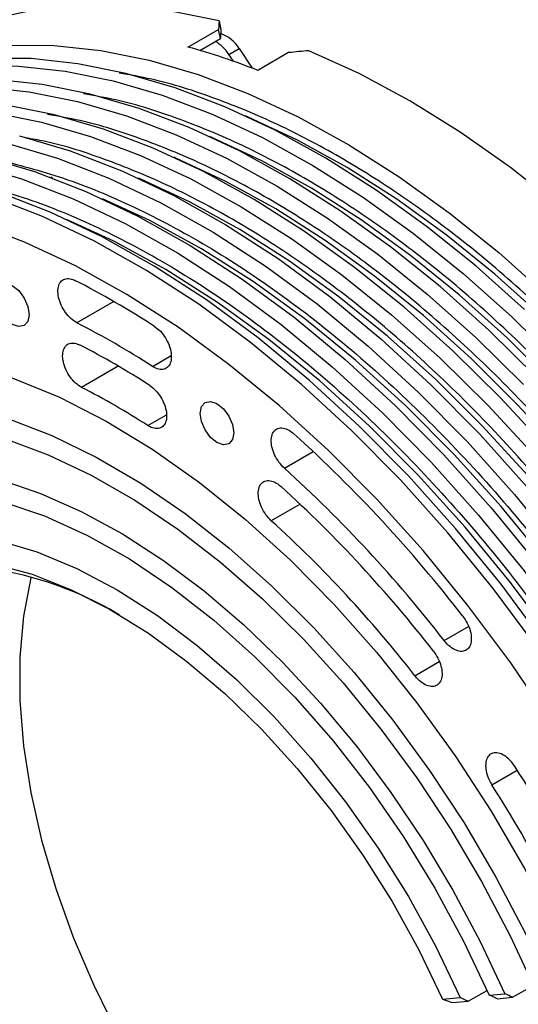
# Model space of a CAD drawing. Header units: millimetres. Extents: x 15 to 415, y 5 to 292.
# Tile 45 of 58: x 355 to 366, y 151 to 173. Entities that reach past the tile are written whole.
import ezdxf

# ---------------------------------------------------------------- set-up
doc = ezdxf.new("R2010")
doc.units = ezdxf.units.MM

msp = doc.modelspace()

# ---------------------------------------------------------------- linework, layer by layer
at = {"color": 7, "linetype": 'Continuous', "lineweight": 25}
for p, q in [((359.149143, 173.345465), (359.191702, 173.136827)), ((358.433615, 172.74179), (359.140722, 173.150183)), ((359.183276, 172.941569), (359.140722, 173.150183)), ((358.705487, 172.665619), (359.183276, 172.941569)), ((359.376745, 172.573083), (359.612447, 172.709214)), ((359.612447, 172.709214), (359.912739, 172.257972)), ((359.480863, 172.416628), (359.376745, 172.573083)), ((360.752449, 172.614832), (360.045342, 172.206439)), ((355.276603, 169.754583), (355.310862, 169.729516)), ((355.276603, 169.754583), (355.310879, 169.72951)), ((365.912262, 150.85135), (366.38884, 151.126601)), ((364.29572, 150.807019), (364.705324, 150.843471)), ((364.889589, 150.76034), (365.322927, 151.010617)), ((365.370667, 150.902682), (365.728815, 150.934554)), ((365.554379, 150.819501), (365.912262, 150.85135)), ((364.29572, 150.807019), (364.29659, 150.806052)), ((364.529884, 150.728329), (364.889589, 150.76034))]:
    msp.add_line(p, q, dxfattribs=at)
at = {"color": 8, "linetype": 'Continuous', "lineweight": 25}
for p, q in [((359.188665, 173.052729), (359.187919, 173.052298)), ((356.72756, 166.879959), (355.877133, 166.388791)), ((357.614036, 165.385633), (358.045423, 165.634783)), ((356.830054, 165.391869), (355.984005, 164.903229)), ((357.507165, 164.02352), (357.937468, 164.272044)), ((360.654524, 163.042173), (361.318337, 163.425561)), ((361.016524, 162.211894), (360.35405, 161.829279)), ((364.333185, 159.070896), (364.895964, 159.395932)), ((363.659825, 158.260549), (364.22222, 158.585363)), ((365.433499, 155.748413), (366.0182, 156.08611))]:
    msp.add_line(p, q, dxfattribs=at)
at = {"color": 7, "linetype": 'Continuous', "lineweight": 25, "flags": 128}
for points in [[(359.149143, 173.345465), (358.040825, 173.573014), (356.961379, 173.692071), (355.916503, 173.702008), (354.911713, 173.602774), (353.952314, 173.394891), (353.043369, 173.079457), (352.189677, 172.658137), (352.173888, 172.649044)], [(350.332623, 171.578442), (350.590202, 171.734375), (351.441888, 172.158026), (352.34887, 172.475982), (353.306368, 172.686567), (354.309333, 172.78867), (355.352477, 172.781754), (356.430303, 172.665854), (357.537127, 172.441582), (358.667115, 172.11012), (359.814309, 171.673215), (360.972663, 171.133171), (362.136068, 170.492835), (363.298393, 169.755582), (364.45351, 168.925299), (365.595328, 168.006364), (366.717829, 167.00362)], [(378.655717, 150.328127), (378.234961, 151.824728), (377.736475, 153.327644), (377.162892, 154.82894), (376.517238, 156.320691), (375.802923, 157.795024), (375.023717, 159.244155), (374.183733, 160.660434), (373.287405, 162.036385), (372.339466, 163.364744), (371.344918, 164.638501), (370.309013, 165.850929), (369.237218, 166.995631), (368.135191, 168.066561), (367.00875, 169.058068), (365.863841, 169.964918), (364.706508, 170.782323), (363.54286, 171.505968), (362.379039, 172.132033), (361.22119, 172.657214)], [(366.187499, 166.697325), (365.064998, 167.700069), (363.92318, 168.619005), (362.768063, 169.449287), (361.605738, 170.18654), (360.442333, 170.826877), (359.283979, 171.36692), (358.136785, 171.803825), (357.006797, 172.135287), (355.899973, 172.359559), (354.822147, 172.475459), (353.779002, 172.482376), (352.776038, 172.380272), (351.81854, 172.169688), (350.911558, 171.851731), (350.064353, 171.43067)], [(349.507665, 171.101983), (349.765244, 171.257916), (350.61693, 171.681568), (351.523912, 171.999524), (352.48141, 172.210108), (353.484375, 172.312212), (354.527519, 172.305295), (355.605345, 172.189395), (356.712169, 171.965123), (357.842157, 171.633661), (358.989351, 171.196757), (360.147705, 170.656713), (361.311111, 170.016376), (362.473435, 169.279124), (363.628552, 168.448841), (364.77037, 167.529905), (365.892872, 166.527161), (366.990138, 165.445894)], [(366.459808, 165.139599), (365.362541, 166.220866), (364.24004, 167.22361), (363.098222, 168.142546), (361.943105, 168.972829), (360.78078, 169.710081), (359.617375, 170.350418), (358.459021, 170.890462), (357.311827, 171.327366), (356.181839, 171.658828), (355.075015, 171.8831), (353.997189, 171.999), (352.954045, 172.005917), (351.95108, 171.903813), (350.993582, 171.693229), (350.0866, 171.375273), (349.239395, 170.954212)], [(348.682707, 170.625524), (348.940286, 170.781458), (349.791972, 171.205109), (350.698954, 171.523065), (351.656452, 171.73365), (352.659417, 171.835753), (353.702561, 171.828836), (354.780387, 171.712937), (355.887211, 171.488664), (357.017199, 171.157202), (358.164393, 170.720298), (359.322747, 170.180254), (360.486153, 169.539918), (361.648478, 168.802665), (362.803594, 167.972382), (363.945412, 167.053446), (365.067914, 166.050702), (366.16518, 164.969435)], [(366.701097, 163.509052), (365.63485, 164.66314), (364.537584, 165.744407), (363.415082, 166.747151), (362.273264, 167.666087), (361.118147, 168.49637), (359.955823, 169.233623), (358.792417, 169.873959), (357.634063, 170.414003), (356.486869, 170.850907), (355.356881, 171.182369), (354.250057, 171.406642), (353.172231, 171.522541), (352.129087, 171.529458), (351.126122, 171.427355), (350.168624, 171.21677), (349.261642, 170.898814), (348.414437, 170.477753)], [(347.857749, 170.149065), (348.115328, 170.304999), (348.967014, 170.72865), (349.873996, 171.046606), (350.831494, 171.257191), (351.834459, 171.359294), (352.877604, 171.352377), (353.955429, 171.236478), (355.062253, 171.012206), (356.192241, 170.680744), (357.339436, 170.243839), (358.497789, 169.703795), (359.661195, 169.063459), (360.82352, 168.326206), (361.978636, 167.495923), (363.120455, 166.576987), (364.242956, 165.574243), (365.340222, 164.492977), (366.406469, 163.338888)], [(354.553463, 170.70054), (355.722079, 170.354008), (356.908737, 169.89496), (358.106753, 169.325981), (359.309381, 168.650276), (360.50985, 167.871649), (361.701399, 166.994485), (362.877318, 166.023723), (364.030986, 164.964831), (365.155905, 163.82377), (366.245742, 162.606967), (367.29436, 161.321273), (368.295853, 159.973928), (369.244582, 158.57252), (370.135204, 157.124939), (370.962705, 155.639338), (371.722424, 154.124082), (372.410083, 152.587704)], [(354.258835, 170.530377), (355.427452, 170.183844), (356.614109, 169.724796), (357.812125, 169.155817), (359.014754, 168.480112), (360.215222, 167.701485), (361.406771, 166.824321), (362.58269, 165.85356), (363.736358, 164.794667), (364.861277, 163.653607), (365.951114, 162.436803), (366.999732, 161.151109), (368.001225, 159.803764), (368.949954, 158.402356), (369.840576, 156.954775), (370.668077, 155.469174), (371.427796, 153.953918), (372.115455, 152.41754)], [(353.728505, 170.224082), (354.897122, 169.877549), (356.083779, 169.418501), (357.281795, 168.849522), (358.484424, 168.173817), (359.684892, 167.39519), (360.876441, 166.518026), (362.05236, 165.547265), (363.206028, 164.488372), (364.330947, 163.347312), (365.420784, 162.130508), (366.469402, 160.844814), (367.470895, 159.497469), (368.419624, 158.096061), (369.310246, 156.64848), (370.137747, 155.162879), (370.897466, 153.647623), (371.585125, 152.111245)], [(353.433877, 170.053918), (354.602494, 169.707385), (355.789151, 169.248337), (356.987167, 168.679358), (358.189796, 168.003653), (359.390264, 167.225026), (360.581813, 166.347862), (361.757732, 165.377101), (362.9114, 164.318208), (364.036319, 163.177148), (365.126157, 161.960344), (366.174774, 160.67465), (367.176267, 159.327306), (368.124996, 157.925897), (369.015618, 156.478316), (369.843119, 154.992715), (370.602838, 153.477459), (371.290497, 151.941081)], [(370.760167, 151.634786), (370.072508, 153.171164), (369.312789, 154.68642), (368.485288, 156.172022), (367.594666, 157.619602), (366.645937, 159.021011), (365.644444, 160.368355), (364.595826, 161.654049), (363.505989, 162.870853), (362.38107, 164.011913), (361.227402, 165.070806), (360.051483, 166.041567), (358.859934, 166.918731), (357.659466, 167.697358), (356.456837, 168.373063), (355.258821, 168.942042), (354.072164, 169.40109), (352.903547, 169.747623)], [(370.5822, 151.535514), (369.894483, 153.071697), (369.134729, 154.586748), (368.307215, 156.072136), (367.416601, 157.519499), (366.467899, 158.92069), (365.466452, 160.267818), (364.417897, 161.5533), (363.328139, 162.769898), (362.203311, 163.910763), (361.049747, 164.969473), (359.873941, 165.940066), (358.682513, 166.817079), (357.482171, 167.595573), (356.279672, 168.271166), (355.081787, 168.840054), (353.89526, 169.299035), (352.72677, 169.645524)], [(369.920604, 151.307594), (369.243371, 152.816932), (368.495085, 154.305217), (367.68, 155.763989), (366.802751, 157.184953), (365.868324, 158.560031), (364.882032, 159.881406), (363.849483, 161.141565), (362.776546, 162.333344), (361.669322, 163.449968), (360.534105, 164.485087), (359.377349, 165.432818), (358.205631, 166.287772), (357.025613, 167.045088), (355.844002, 167.700461), (354.667518, 168.250165), (353.502847, 168.691075), (352.356612, 169.020684)], [(353.999654, 167.026873), (354.029257, 167.181598), (354.113562, 167.278571), (354.239733, 167.30303), (354.388562, 167.25125), (354.537391, 167.131116), (354.663562, 166.960916), (354.747867, 166.766561), (354.777471, 166.577641), (354.747867, 166.422916), (354.663562, 166.325943), (354.537391, 166.301484), (354.388562, 166.353264), (354.239733, 166.473398), (354.113562, 166.643599), (354.029257, 166.837953), (353.999654, 167.026873)], [(352.325225, 165.664034), (353.352909, 165.447699), (354.404285, 165.117305), (355.472011, 164.675159), (356.548629, 164.124349), (357.626623, 163.46872), (358.698465, 162.712852), (359.756669, 161.862023), (360.793847, 160.922173), (361.802757, 159.899866), (362.776352, 158.802241), (363.707834, 157.636962), (364.590698, 156.412167), (365.41878, 155.136407), (366.186297, 153.818593), (366.88789, 152.467926), (367.518658, 151.093838)], [(352.325225, 164.645652), (353.294419, 164.471883), (354.288474, 164.187485), (355.300229, 163.794506), (356.322395, 163.295776), (357.347609, 162.694889), (358.368487, 161.996172), (359.377674, 161.204659), (360.367901, 160.326052), (361.332035, 159.366679), (362.263132, 158.333451), (363.154483, 157.233811), (363.999668, 156.07568), (364.792599, 154.867401), (365.527564, 153.617677), (366.199269, 152.335511), (366.802875, 151.030138)], [(358.713699, 164.304252), (358.743303, 164.458976), (358.827607, 164.555949), (358.953779, 164.580408), (359.102607, 164.528629), (359.251436, 164.408494), (359.377607, 164.238294), (359.461912, 164.043939), (359.491516, 163.855019), (359.461912, 163.700295), (359.377607, 163.603321), (359.251436, 163.578863), (359.102607, 163.630642), (358.953779, 163.750776), (358.827607, 163.920977), (358.743303, 164.115331), (358.713699, 164.304252)], [(352.325225, 164.132551), (353.26487, 163.980636), (354.230022, 163.719781), (355.213607, 163.351895), (356.208419, 162.879675), (357.207167, 162.306581), (358.202532, 161.636813), (359.187221, 160.875279), (360.154019, 160.027559), (361.095839, 159.099864), (362.005781, 158.098994), (362.877178, 157.032283), (363.703642, 155.907546), (364.479119, 154.733027), (365.197926, 153.517331), (365.854794, 152.269368), (366.444912, 150.998282)], [(352.325225, 163.096771), (353.205011, 162.989971), (354.111749, 162.777543), (355.038537, 162.461104), (355.978319, 162.043062), (356.923941, 161.526601), (357.868206, 160.915651), (358.803926, 160.214863), (359.723976, 159.429572), (360.621355, 158.565755), (361.48923, 157.629989), (362.320995, 156.629396), (363.110319, 155.571593), (363.851192, 154.464632), (364.537976, 153.316941), (365.165443, 152.137255), (365.728815, 150.934554)], [(352.325225, 162.573183), (353.232309, 162.480509), (354.170472, 162.26959), (355.131416, 161.942292), (356.10664, 161.50151), (357.087515, 160.951144), (358.065366, 160.296062), (359.031542, 159.542059), (359.977495, 158.695806), (360.894858, 157.764788), (361.775515, 156.757242), (362.611676, 155.682081), (363.395944, 154.548815), (364.12138, 153.367471), (364.781568, 152.148499), (365.370667, 150.902682)], [(352.325225, 161.588146), (353.171048, 161.543924), (354.049923, 161.384769), (354.953724, 161.112152), (355.874092, 160.728595), (356.802519, 160.237643), (357.73042, 159.643837), (358.649214, 158.952666), (359.550407, 158.170522), (360.425664, 157.304637), (361.266895, 156.363017), (362.066319, 155.354368), (362.816546, 154.288018), (363.510637, 153.173825), (364.142177, 152.022093), (364.705324, 150.843471)], [(352.325225, 160.971923), (353.132448, 160.959107), (353.974129, 160.833329), (354.842239, 160.595787), (355.728501, 160.248747), (356.624463, 159.795518), (357.52158, 159.240424), (358.411297, 158.588756), (359.285128, 157.846731), (360.13474, 157.021424), (360.952032, 156.120707), (361.729208, 155.153168), (362.458858, 154.128035), (363.134022, 153.055085), (363.748262, 151.944549), (364.29572, 150.807019)], [(354.817659, 160.533876), (354.813819, 160.518174), (354.647542, 159.633658), (354.564013, 158.6874), (354.564013, 157.688236), (354.647542, 156.645494), (354.813819, 155.568909), (355.061292, 154.468534), (355.387651, 153.354643), (355.789848, 152.237636), (356.264129, 151.127942), (356.806064, 150.035921), (357.410595, 148.97177), (358.072076, 147.945425), (358.784332, 146.966467), (359.540712, 146.044038), (360.334155, 145.18675), (361.157252, 144.402608), (362.002319, 143.698931), (362.861464, 143.082291), (363.726667, 142.558445), (364.589849, 142.132284), (365.442951, 141.807787), (365.673867, 141.737048)], [(364.29659, 150.806052), (364.413234, 150.767188), (364.471559, 150.747758), (364.529884, 150.728329)]]:
    msp.add_lwpolyline(points, dxfattribs=at)
at = {"color": 8, "linetype": 'Continuous', "lineweight": 25, "flags": 128}
for points in [[(376.356725, 150.444143), (375.890493, 151.920239), (375.348943, 153.397165), (374.734986, 154.866986), (374.05192, 156.321805), (373.303415, 157.753806), (372.493493, 159.155295), (371.626504, 160.518742), (370.707108, 161.836822), (369.740243, 163.102452), (368.731105, 164.308834), (367.685115, 165.449485), (366.607894, 166.518277), (365.505228, 167.509468), (364.383042, 168.417732), (363.247366, 169.23819), (362.104301, 169.966433), (360.959989, 170.598548), (359.820577, 171.13114), (359.763748, 171.155145)], [(375.531767, 149.967685), (375.065535, 151.44378), (374.523985, 152.920706), (373.910028, 154.390527), (373.226962, 155.845346), (372.478457, 157.277347), (371.668535, 158.678836), (370.801546, 160.042283), (369.88215, 161.360363), (368.915285, 162.625993), (367.906147, 163.832375), (366.860157, 164.973026), (365.782936, 166.041819), (364.68027, 167.033009), (363.558084, 167.941274), (362.422408, 168.761731), (361.279343, 169.489974), (360.135031, 170.12209), (358.995619, 170.654682), (358.93879, 170.678686)], [(374.706809, 149.491226), (374.240577, 150.967321), (373.699028, 152.444247), (373.08507, 153.914068), (372.402004, 155.368888), (371.653499, 156.800888), (370.843577, 158.202377), (369.976588, 159.565824), (369.057192, 160.883904), (368.090327, 162.149535), (367.081189, 163.355916), (366.035199, 164.496567), (364.957978, 165.56536), (363.855312, 166.556551), (362.733127, 167.464815), (361.59745, 168.285272), (360.454385, 169.013515), (359.310073, 169.645631), (358.170661, 170.178223), (358.113832, 170.202227)], [(373.415619, 150.490863), (372.87407, 151.967789), (372.260113, 153.43761), (371.577046, 154.892429), (370.828541, 156.32443), (370.018619, 157.725919), (369.15163, 159.089366), (368.232234, 160.407445), (367.265369, 161.673076), (366.256231, 162.879457), (365.210241, 164.020109), (364.13302, 165.088901), (363.030354, 166.080092), (361.908169, 166.988356), (360.772492, 167.808814), (359.629427, 168.537056), (358.485115, 169.169172), (357.345703, 169.701764), (357.288874, 169.725768)], [(371.759756, 152.206612), (371.082066, 153.733396), (370.331196, 155.239329), (369.511537, 156.7156), (368.627884, 158.153574), (367.685406, 159.544838), (366.689618, 160.881254), (365.646344, 162.155004), (364.561687, 163.358636), (363.441992, 164.48511), (362.29381, 165.527835), (361.123858, 166.480712), (359.938979, 167.338167), (358.746105, 168.095183), (357.552214, 168.747331), (356.463916, 169.249309)], [(370.934798, 151.730153), (370.257109, 153.256937), (369.506238, 154.76287), (368.686579, 156.239141), (367.802926, 157.677115), (366.860448, 159.068379), (365.86466, 160.404795), (364.821386, 161.678545), (363.736729, 162.882177), (362.617034, 164.008651), (361.468853, 165.051376), (360.2989, 166.004253), (359.114021, 166.861708), (357.921147, 167.618724), (356.727256, 168.270873), (355.638959, 168.77285)]]:
    msp.add_lwpolyline(points, dxfattribs=at)
at = {"color": 7, "linetype": 'Continuous', "lineweight": 25}
for centre, radius, start, end in [((358.611271, 172.087504), 0.906497, 32.3889886, 60.0269419), ((358.933727, 172.305061), 0.789938, 30.7722161, 71.1717445), ((354.455425, 158.071244), 15.200359, 68.4231384, 74.8280431), ((346.503528, 149.104461), 20.50606, 57.0288771, 62.9535023), ((347.052911, 149.104968), 19.406118, 57.0288771, 62.9535023), ((347.326232, 149.105221), 18.856832, 57.1522382, 62.8301413), ((347.875695, 149.105728), 17.75685, 57.1522382, 62.8301413), ((338.980198, 139.650541), 32.621386, 37.7796425, 47.8392752), ((339.93313, 140.158155), 30.87158, 37.7796425, 47.8392752), ((340.405688, 140.410545), 30.000501, 37.8703476, 47.7485702), ((341.358848, 140.918241), 28.250472, 37.8703476, 47.7485702), ((352.750059, 152.8266), 7.973781, 58.9789708, 91.1304525), ((336.989332, 137.703281), 34.359938, 23.1097915, 32.4892006), ((338.132945, 138.363921), 32.365735, 23.2222299, 32.4882358)]:
    msp.add_arc(centre, radius, start, end, dxfattribs=at)
for centre, major_axis, ratio, start_param, end_param in [((363.274537, 152.884746), (-3.18578, 24.308012), 0.110641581, 0.555985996, 0.570692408), ((363.274537, 152.884746), (-3.152985, 24.057783), 0.110641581, 0.55583302, 0.570692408), ((363.274537, 152.884746), (31.921358, 2.379019), 0.620859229, 1.58885895, 1.603565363), ((357.511617, 149.556341), (16.689027, -5.874522), 0.218198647, 1.190976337, 1.203204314), ((357.511617, 149.556341), (18.011938, -6.340185), 0.218198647, 1.186039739, 1.197365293), ((357.511617, 149.556341), (18.724274, -6.590927), 0.218198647, 1.183671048, 1.194563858)]:
    msp.add_ellipse(centre, major_axis=major_axis, ratio=ratio, start_param=start_param, end_param=end_param, dxfattribs=at)
at = {"color": 8, "linetype": 'Continuous', "lineweight": 25}
for points, knots in [([(377.605235, 143.056081), (377.592675, 143.615203), (377.567555, 144.733471), (377.35935, 146.528226), (377.019342, 148.402763), (376.521906, 150.371697), (375.874144, 152.389821), (375.070091, 154.445234), (374.119556, 156.497833), (373.034157, 158.514637), (371.830233, 160.463054), (370.527835, 162.312663), (369.149719, 164.036826), (367.725754, 165.607248), (366.269154, 167.022144), (364.815605, 168.256598), (363.36511, 169.32621), (361.931175, 170.229282), (360.496605, 170.984093), (359.047967, 171.582994), (357.825163, 171.978487), (357.099356, 172.098432), (356.850809, 172.139507)], [0, 0, 0, 0, 0.04812248, 0.096247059, 0.147257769, 0.198272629, 0.250995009, 0.304549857, 0.358674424, 0.413088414, 0.467502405, 0.521626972, 0.575181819, 0.627904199, 0.67891491, 0.729929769, 0.778051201, 0.826176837, 0.874298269, 0.922423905, 0.973434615, 1, 1, 1, 1]), ([(376.780277, 142.579623), (376.767717, 143.138744), (376.742597, 144.257012), (376.534392, 146.051768), (376.194384, 147.926304), (375.696948, 149.895238), (375.049186, 151.913362), (374.245133, 153.968776), (373.294598, 156.021374), (372.209199, 158.038178), (371.005275, 159.986595), (369.702877, 161.836204), (368.324762, 163.560367), (366.900796, 165.130789), (365.444196, 166.545685), (363.990647, 167.780139), (362.540152, 168.849751), (361.106217, 169.752823), (359.671647, 170.507634), (358.223009, 171.106535), (357.000205, 171.502028), (356.274398, 171.621974), (356.025851, 171.663048)], [0, 0, 0, 0, 0.04812248, 0.096247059, 0.147257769, 0.198272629, 0.250995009, 0.304549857, 0.358674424, 0.413088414, 0.467502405, 0.521626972, 0.575181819, 0.627904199, 0.67891491, 0.729929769, 0.778051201, 0.826176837, 0.874298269, 0.922423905, 0.973434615, 1, 1, 1, 1]), ([(375.955319, 142.103164), (375.942759, 142.662286), (375.917639, 143.780553), (375.709435, 145.575309), (375.369426, 147.449845), (374.87199, 149.418779), (374.224228, 151.436904), (373.420175, 153.492317), (372.46964, 155.544915), (371.384241, 157.561719), (370.180317, 159.510136), (368.877919, 161.359745), (367.499804, 163.083908), (366.075838, 164.65433), (364.619238, 166.069227), (363.16569, 167.30368), (361.715194, 168.373292), (360.281259, 169.276364), (358.846689, 170.031176), (357.398051, 170.630077), (356.175247, 171.025569), (355.449441, 171.145515), (355.200893, 171.186589)], [0, 0, 0, 0, 0.04812248, 0.096247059, 0.147257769, 0.198272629, 0.250995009, 0.304549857, 0.358674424, 0.413088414, 0.467502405, 0.521626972, 0.575181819, 0.627904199, 0.67891491, 0.729929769, 0.778051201, 0.826176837, 0.874298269, 0.922423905, 0.973434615, 1, 1, 1, 1]), ([(375.130361, 141.626705), (375.117801, 142.185827), (375.092681, 143.304095), (374.884477, 145.09885), (374.544468, 146.973386), (374.047032, 148.94232), (373.39927, 150.960445), (372.595217, 153.015858), (371.644682, 155.068456), (370.559284, 157.085261), (369.355359, 159.033678), (368.052961, 160.883286), (366.674846, 162.60745), (365.25088, 164.17787), (363.79428, 165.592772), (362.340735, 166.827207), (360.890225, 167.896883), (359.456345, 168.79972), (358.02157, 169.55541), (356.573709, 170.150965), (355.461457, 170.519991), (354.843309, 170.625922), (354.703126, 170.649945)], [0, 0, 0, 0, 0.048687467, 0.097377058, 0.148986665, 0.20060047, 0.253941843, 0.308125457, 0.362885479, 0.417938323, 0.472991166, 0.527751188, 0.581934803, 0.635276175, 0.686885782, 0.738499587, 0.787185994, 0.835876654, 0.884563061, 0.933253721, 0.984863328, 1, 1, 1, 1]), ([(362.980273, 140.760034), (362.63075, 140.927261), (361.90157, 141.276133), (360.776472, 142.015795), (359.617241, 142.932403), (358.556673, 143.941392), (357.613828, 144.98126), (356.789702, 146.013305), (356.013023, 147.115944), (355.294388, 148.279786), (354.64578, 149.48408), (354.079221, 150.707932), (353.597692, 151.937523), (353.168047, 153.274154), (352.827543, 154.695163), (352.602582, 156.163735), (352.575302, 157.072544), (352.56187, 157.52001)], [0, 0, 0, 0, 0.066698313, 0.139146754, 0.213845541, 0.290645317, 0.350678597, 0.410719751, 0.472030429, 0.53334915, 0.594659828, 0.655978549, 0.716011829, 0.776052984, 0.852845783, 0.927546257, 1, 1, 1, 1]), ([(362.155315, 140.283575), (361.805792, 140.450802), (361.076612, 140.799674), (359.951514, 141.539336), (358.792283, 142.455944), (357.731715, 143.464933), (356.78887, 144.504801), (355.964745, 145.536846), (355.188065, 146.639485), (354.469431, 147.803327), (353.820822, 149.007621), (353.254263, 150.231473), (352.772734, 151.461065), (352.343089, 152.797695), (352.002585, 154.218704), (351.777624, 155.687276), (351.750344, 156.596085), (351.736912, 157.043551)], [0, 0, 0, 0, 0.066698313, 0.139146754, 0.213845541, 0.290645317, 0.350678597, 0.410719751, 0.472030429, 0.53334915, 0.594659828, 0.655978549, 0.716011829, 0.776052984, 0.852845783, 0.927546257, 1, 1, 1, 1]), ([(350.911954, 156.567092), (350.925386, 156.119626), (350.952666, 155.210818), (351.177627, 153.742246), (351.518131, 152.321236), (351.947776, 150.984606), (352.429305, 149.755014), (352.995864, 148.531162), (353.644473, 147.326868), (354.363107, 146.163026), (355.139787, 145.060387), (355.963912, 144.028342), (356.906757, 142.988474), (357.967325, 141.979485), (359.126556, 141.062877), (360.251654, 140.323215), (360.980834, 139.974344), (361.330357, 139.807116)], [0, 0, 0, 0, 0.072453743, 0.147154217, 0.223947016, 0.283988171, 0.344021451, 0.405340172, 0.46665085, 0.527969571, 0.589280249, 0.649321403, 0.709354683, 0.786154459, 0.860853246, 0.933301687, 1, 1, 1, 1]), ([(350.086996, 156.090634), (350.100428, 155.643167), (350.127708, 154.734359), (350.35267, 153.265787), (350.693173, 151.844778), (351.122818, 150.508147), (351.604347, 149.278555), (352.170906, 148.054704), (352.819515, 146.850409), (353.538149, 145.686567), (354.314829, 144.583928), (355.138954, 143.551883), (356.081799, 142.512015), (357.142367, 141.503025), (358.301598, 140.58642), (359.426534, 139.846855), (360.155552, 139.498056), (360.504913, 139.330904)], [0, 0, 0, 0, 0.072455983, 0.147158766, 0.223953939, 0.28399695, 0.344032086, 0.405352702, 0.466665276, 0.527985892, 0.589298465, 0.649341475, 0.709376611, 0.786178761, 0.860879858, 0.933330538, 1, 1, 1, 1])]:
    msp.add_open_spline(points, degree=3, knots=knots, dxfattribs=at)
at = {"color": 7, "linetype": 'Continuous', "lineweight": 25}
for points, knots in [([(354.092992, 170.144742), (354.613966, 170.006374), (355.666856, 169.726733), (357.307789, 169.030516), (358.997626, 168.118605), (360.71504, 166.971973), (362.430274, 165.60395), (364.106219, 164.0371), (365.713868, 162.297676), (367.22587, 160.416141), (368.613518, 158.436265), (369.856447, 156.395162), (370.956257, 154.331678), (371.567374, 152.935851), (371.869756, 152.24519)], [0, 0, 0, 0, 0.079447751, 0.160564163, 0.243231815, 0.328202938, 0.413836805, 0.500000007, 0.586168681, 0.671802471, 0.756768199, 0.8394411, 0.920554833, 1, 1, 1, 1]), ([(353.268034, 169.668283), (353.789008, 169.529915), (354.841898, 169.250274), (356.482831, 168.554057), (358.172668, 167.642146), (359.890082, 166.495514), (361.605316, 165.127492), (363.281261, 163.560641), (364.88891, 161.821217), (366.400913, 159.939682), (367.78856, 157.959806), (369.03149, 155.918703), (370.131299, 153.855219), (370.742416, 152.459392), (371.044798, 151.768731)], [0, 0, 0, 0, 0.079447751, 0.160564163, 0.243231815, 0.328202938, 0.413836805, 0.500000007, 0.586168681, 0.671802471, 0.756768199, 0.8394411, 0.920554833, 1, 1, 1, 1]), ([(355.877133, 166.388791), (355.830562, 166.417749), (355.737418, 166.475666), (355.609935, 166.622732), (355.510002, 166.794656), (355.448631, 166.977077), (355.432812, 167.148092), (355.464303, 167.288741), (355.539584, 167.383226), (355.650067, 167.420337), (355.753094, 167.403156), (355.813497, 167.374719), (355.82791, 167.367934)], [0, 0, 0, 0, 0.10737245, 0.2147449, 0.32211735, 0.4294898, 0.53686225, 0.6442347, 0.75160715, 0.8589796, 0.96635205, 1, 1, 1, 1]), ([(357.66326, 166.307917), (357.709288, 166.272883), (357.801343, 166.202814), (357.92034, 166.043639), (358.007778, 165.866002), (358.053546, 165.685199), (358.052549, 165.522872), (358.004894, 165.397021), (357.915913, 165.321785), (357.795804, 165.306147), (357.689144, 165.339897), (357.628505, 165.376823), (357.614036, 165.385633)], [0, 0, 0, 0, 0.10737245, 0.2147449, 0.32211735, 0.4294898, 0.53686225, 0.6442347, 0.75160715, 0.8589796, 0.96635205, 1, 1, 1, 1]), ([(355.984005, 164.903229), (355.937437, 164.932319), (355.844303, 164.990498), (355.716979, 165.137837), (355.617291, 165.309905), (355.556237, 165.492319), (355.540767, 165.663178), (355.572599, 165.803539), (355.648177, 165.897635), (355.758877, 165.934304), (355.861994, 165.916775), (355.922411, 165.888157), (355.936827, 165.881328)], [0, 0, 0, 0, 0.10737245, 0.2147449, 0.32211735, 0.4294898, 0.53686225, 0.6442347, 0.75160715, 0.8589796, 0.96635205, 1, 1, 1, 1]), ([(357.554343, 164.947124), (357.600388, 164.912211), (357.69248, 164.842385), (357.811671, 164.68344), (357.899382, 164.505896), (357.945482, 164.325033), (357.944836, 164.162502), (357.897511, 164.036324), (357.808803, 163.960675), (357.688877, 163.944587), (357.582277, 163.977996), (357.521635, 164.01475), (357.507165, 164.02352)], [0, 0, 0, 0, 0.10737245, 0.2147449, 0.32211735, 0.4294898, 0.53686225, 0.6442347, 0.75160715, 0.8589796, 0.96635205, 1, 1, 1, 1]), ([(360.654524, 163.042173), (360.611071, 163.086723), (360.524163, 163.175823), (360.424336, 163.350832), (360.362054, 163.53235), (360.345474, 163.703961), (360.376166, 163.84524), (360.450733, 163.94052), (360.560819, 163.979091), (360.693742, 163.956216), (360.803091, 163.894354), (360.862022, 163.843712), (360.876083, 163.831628)], [0, 0, 0, 0, 0.1073724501, 0.2147449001, 0.3221173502, 0.4294898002, 0.5368622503, 0.6442347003, 0.7516071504, 0.8589796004, 0.9663520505, 1, 1, 1, 1]), ([(360.35405, 161.829279), (360.310638, 161.873929), (360.223815, 161.96323), (360.124241, 162.138379), (360.062272, 162.319894), (360.046041, 162.491351), (360.077076, 162.632343), (360.15194, 162.727237), (360.262245, 162.765365), (360.395284, 162.742042), (360.504635, 162.679865), (360.563531, 162.629075), (360.577583, 162.616956)], [0, 0, 0, 0, 0.10737245, 0.2147449, 0.32211735, 0.4294898, 0.53686225, 0.6442347, 0.75160715, 0.8589796, 0.96635205, 1, 1, 1, 1]), ([(364.763251, 159.635259), (364.800455, 159.581363), (364.874862, 159.473571), (364.94315, 159.289774), (364.968653, 159.115398), (364.94629, 158.967207), (364.879166, 158.862681), (364.77472, 158.813412), (364.644662, 158.82495), (364.504043, 158.896207), (364.398542, 158.990358), (364.345775, 159.055381), (364.333185, 159.070896)], [0, 0, 0, 0, 0.10737245, 0.2147449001, 0.3221173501, 0.4294898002, 0.5368622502, 0.6442347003, 0.7516071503, 0.8589796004, 0.9663520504, 1, 1, 1, 1]), ([(364.08814, 158.827155), (364.125414, 158.773325), (364.19996, 158.665666), (364.268559, 158.481886), (364.294405, 158.307385), (364.272389, 158.158931), (364.205574, 158.054034), (364.101364, 158.00433), (363.971443, 158.015415), (363.830846, 158.086256), (363.725273, 158.180146), (363.672433, 158.24506), (363.659825, 158.260549)], [0, 0, 0, 0, 0.10737245, 0.2147449, 0.32211735, 0.4294898, 0.53686225, 0.6442347, 0.75160715, 0.8589796, 0.96635205, 1, 1, 1, 1]), ([(365.971689, 156.1594), (365.933561, 156.212364), (365.857305, 156.318294), (365.717349, 156.429899), (365.577908, 156.489502), (365.451942, 156.488276), (365.354387, 156.426918), (365.296063, 156.312223), (365.283529, 156.157049), (365.31844, 155.97931), (365.378179, 155.839061), (365.422842, 155.765875), (365.433499, 155.748413)], [0, 0, 0, 0, 0.10737245, 0.2147449, 0.32211735, 0.4294898, 0.53686225, 0.6442347, 0.75160715, 0.8589796, 0.96635205, 1, 1, 1, 1])]:
    msp.add_open_spline(points, degree=3, knots=knots, dxfattribs=at)

doc.saveas('drawing.dxf')
